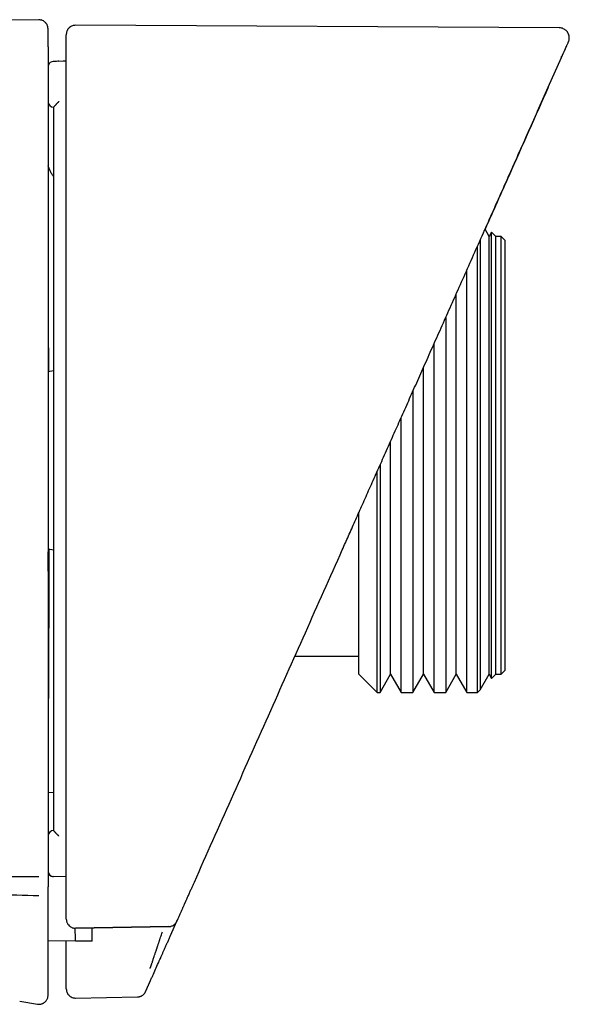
# Model space of a CAD drawing. Header units: millimetres. Extents: x 8 to 866, y 12 to 2084.
# Tile 44 of 98: x 161 to 191, y 1131 to 1185. Entities that reach past the tile are written whole.
import ezdxf

# ---------------------------------------------------------------- set-up
doc = ezdxf.new("R2010")
doc.units = ezdxf.units.MM

msp = doc.modelspace()

# ---------------------------------------------------------------- linework, layer by layer
at = {"color": 7, "linetype": 'Continuous', "lineweight": 30}
for p, q in [((161.874, 1184.904), (133.289, 1184.655)), ((190.231, 1184.459), (163.71, 1184.598)), ((162.666, 1182.62), (162.492, 1182.614)), ((163.027, 1182.633), (162.497, 1182.615)), ((162.794, 1182.625), (163.208, 1182.64)), ((163.208, 1182.64), (163.027, 1182.633)), ((163.208, 1182.64), (163.087, 1182.635)), ((189.626, 1181.204), (190.353, 1182.836)), ((190.337, 1182.83), (190.374, 1182.891)), ((186.385, 1173.021), (186.158, 1173.415)), ((186.518, 1173.251), (186.385, 1173.021)), ((186.385, 1149.021), (186.385, 1173.021)), ((186.748, 1173.021), (186.518, 1173.251)), ((186.518, 1148.792), (186.518, 1173.251)), ((187.048, 1173.021), (186.748, 1173.021)), ((186.748, 1149.021), (186.748, 1173.021)), ((187.248, 1172.821), (187.048, 1173.021)), ((187.048, 1149.021), (187.048, 1173.021)), ((185.748, 1148.021), (185.748, 1172.498)), ((185.89, 1172.818), (185.89, 1148.164)), ((187.248, 1172.821), (187.248, 1149.221)), ((185.163, 1148.021), (185.163, 1171.184)), ((184.585, 1149.021), (184.585, 1169.884)), ((184.008, 1168.587), (184.008, 1148.021)), ((183.363, 1148.021), (183.363, 1167.137)), ((182.785, 1149.021), (182.785, 1165.842)), ((162.508, 1165.663), (162.208, 1165.61)), ((182.208, 1164.544), (182.208, 1148.021)), ((181.563, 1148.021), (181.563, 1163.094)), ((180.985, 1149.021), (180.985, 1161.797)), ((180.408, 1160.5), (180.408, 1148.021)), ((180.248, 1148.021), (180.248, 1160.14)), ((179.248, 1150.021), (179.248, 1157.892)), ((162.208, 1155.892), (162.508, 1155.84)), ((175.743, 1150.021), (179.248, 1150.021)), ((179.248, 1149.021), (179.248, 1150.021)), ((187.048, 1149.021), (187.248, 1149.221)), ((179.248, 1149.021), (180.248, 1148.021)), ((180.408, 1148.021), (180.985, 1149.021)), ((180.985, 1149.021), (181.563, 1148.021)), ((182.208, 1148.021), (182.785, 1149.021)), ((182.785, 1149.021), (183.363, 1148.021)), ((184.008, 1148.021), (184.585, 1149.021)), ((184.585, 1149.021), (185.163, 1148.021)), ((185.89, 1148.164), (186.385, 1149.021)), ((186.385, 1149.021), (186.518, 1148.792)), ((186.518, 1148.792), (186.748, 1149.021)), ((186.748, 1149.021), (187.048, 1149.021)), ((180.248, 1148.021), (180.408, 1148.021)), ((181.563, 1148.021), (182.208, 1148.021)), ((183.363, 1148.021), (184.008, 1148.021)), ((185.163, 1148.021), (185.748, 1148.021)), ((185.748, 1148.021), (185.89, 1148.164)), ((162.208, 1142.549), (162.508, 1142.555)), ((162.508, 1140.459), (162.508, 1140.46)), ((163.208, 1137.911), (162.497, 1137.937)), ((163.716, 1135.101), (168.826, 1135.196)), ((163.717, 1135.1), (163.717, 1135.1)), ((163.718, 1135.122), (168.835, 1135.216)), ((168.826, 1135.195), (168.826, 1135.195)), ((168.924, 1134.707), (169.272, 1135.487)), ((163.716, 1134.384), (162.208, 1134.41)), ((164.624, 1134.4), (163.716, 1134.384)), ((163.716, 1131.274), (167.107, 1131.333)), ((160.652, 1131.1), (161.626, 1130.939))]:
    msp.add_line(p, q, dxfattribs=at)
for centre, start, end in [((162.508, 1182.315), 91.9985, 160.2682), ((162.508, 1180.41), 180, 270), ((162.508, 1140.16), 90, 180), ((162.507, 1138.237), 180.0724, 268.0792)]:
    msp.add_arc(centre, 0.3, start, end, dxfattribs=at)
for points, knots in [([(162.208, 1184.396), (162.205, 1184.435), (162.2, 1184.508), (162.169, 1184.594), (162.138, 1184.653), (162.112, 1184.691), (162.079, 1184.732), (162.029, 1184.783), (161.947, 1184.84), (161.857, 1184.876), (161.772, 1184.894), (161.727, 1184.895), (161.703, 1184.896)], [0, 0, 0, 0, 0.148415, 0.275808, 0.345755, 0.402252, 0.449891, 0.545293, 0.672323, 0.82661, 0.91165, 1, 1, 1, 1]), ([(162.208, 1183.419), (162.208, 1183.498), (162.208, 1183.655), (162.208, 1183.853), (162.208, 1184.021), (162.208, 1184.159), (162.208, 1184.265), (162.208, 1184.341), (162.208, 1184.383), (162.208, 1184.401), (162.208, 1184.396), (162.208, 1184.396)], [0, 0, 0, 0, 0.125457, 0.250911, 0.376362, 0.501811, 0.627258, 0.750464, 0.873669, 0.996873, 1, 1, 1, 1]), ([(163.71, 1184.598), (163.671, 1184.595), (163.597, 1184.591), (163.501, 1184.556), (163.439, 1184.521), (163.405, 1184.496), (163.389, 1184.483), (163.377, 1184.473), (163.365, 1184.462), (163.346, 1184.443), (163.321, 1184.415), (163.292, 1184.377), (163.265, 1184.332), (163.24, 1184.278), (163.221, 1184.216), (163.209, 1184.149), (163.208, 1184.106), (163.208, 1184.083)], [0, 0, 0, 0, 0.094506, 0.174441, 0.236235, 0.259754, 0.269962, 0.281628, 0.296168, 0.31422, 0.361996, 0.426249, 0.507355, 0.605391, 0.720285, 0.851877, 1, 1, 1, 1]), ([(190.731, 1183.685), (190.744, 1183.719), (190.768, 1183.783), (190.779, 1183.874), (190.778, 1183.945), (190.769, 1184.018), (190.748, 1184.1), (190.703, 1184.193), (190.643, 1184.274), (190.582, 1184.332), (190.518, 1184.378), (190.445, 1184.417), (190.346, 1184.451), (190.271, 1184.456), (190.231, 1184.459)], [0, 0, 0, 0, 0.101003, 0.186444, 0.251127, 0.295837, 0.386715, 0.483567, 0.578791, 0.661931, 0.716189, 0.79344, 0.889973, 1, 1, 1, 1]), ([(163.208, 1183.118), (163.208, 1183.195), (163.208, 1183.351), (163.208, 1183.546), (163.208, 1183.712), (163.208, 1183.848), (163.208, 1183.953), (163.208, 1184.027), (163.208, 1184.073), (163.208, 1184.079), (163.208, 1184.082)], [0, 0, 0, 0, 0.126215, 0.252427, 0.378636, 0.504843, 0.631048, 0.754999, 0.878948, 1, 1, 1, 1]), ([(190.353, 1182.836), (190.354, 1182.838), (190.355, 1182.841), (190.357, 1182.846), (190.36, 1182.852), (190.362, 1182.857), (190.365, 1182.863), (190.367, 1182.869), (190.37, 1182.876), (190.374, 1182.883), (190.377, 1182.891), (190.381, 1182.899), (190.384, 1182.907), (190.388, 1182.916), (190.392, 1182.925), (190.397, 1182.935), (190.401, 1182.945), (190.406, 1182.955), (190.41, 1182.965), (190.415, 1182.976), (190.42, 1182.987), (190.425, 1182.999), (190.43, 1183.01), (190.435, 1183.02), (190.439, 1183.03), (190.442, 1183.036), (190.444, 1183.04), (190.444, 1183.041), (190.445, 1183.042), (190.445, 1183.043), (190.446, 1183.045), (190.448, 1183.051), (190.456, 1183.068), (190.471, 1183.102), (190.491, 1183.147), (190.514, 1183.197), (190.535, 1183.245), (190.555, 1183.291), (190.584, 1183.354), (190.617, 1183.429), (190.652, 1183.508), (190.683, 1183.579), (190.71, 1183.638), (190.726, 1183.674), (190.733, 1183.689), (190.731, 1183.685), (190.731, 1183.685)], [0, 0, 0, 0, 0.0018203, 0.0038961, 0.0062274, 0.0088142, 0.0116566, 0.0147545, 0.0181079, 0.0220919, 0.026385, 0.0309873, 0.0358988, 0.0411195, 0.0466494, 0.0524885, 0.0586368, 0.0650943, 0.071861, 0.0788078, 0.0860529, 0.0935963, 0.1014379, 0.1079115, 0.1145753, 0.1205965, 0.1213959, 0.1221979, 0.1230023, 0.1238093, 0.1246188, 0.1252074, 0.1372445, 0.1586906, 0.1968315, 0.2353258, 0.2738397, 0.3124613, 0.3510941, 0.4431224, 0.5351623, 0.6271477, 0.7503653, 0.8736095, 0.9968809, 1, 1, 1, 1]), ([(162.208, 1183.419), (162.208, 1183.417), (162.208, 1183.412), (162.208, 1183.381), (162.208, 1183.334), (162.208, 1183.27), (162.208, 1183.193), (162.208, 1183.105), (162.208, 1183.008), (162.208, 1182.941), (162.208, 1182.908)], [0, 0, 0, 0, 0.1242145, 0.2496962, 0.3733864, 0.4994922, 0.6231687, 0.7493273, 0.8741139, 1, 1, 1, 1]), ([(163.208, 1182.632), (163.208, 1182.632), (163.208, 1182.632), (163.208, 1182.632), (163.208, 1182.632), (163.208, 1182.634), (163.208, 1182.644), (163.208, 1182.66), (163.208, 1182.681), (163.208, 1182.708), (163.208, 1182.754), (163.208, 1182.823), (163.208, 1182.902), (163.208, 1182.976), (163.208, 1183.036), (163.208, 1183.081), (163.208, 1183.111), (163.208, 1183.115), (163.208, 1183.118)], [0, 0, 0, 0, 0.000188, 0.00039, 0.000874, 0.002341, 0.007656, 0.041249, 0.065923, 0.090602, 0.148388, 0.25149, 0.37608, 0.501045, 0.625559, 0.750558, 0.875164, 1, 1, 1, 1]), ([(162.208, 1182.908), (162.208, 1181.034), (162.208, 1177.288), (162.208, 1171.667), (162.208, 1166.046), (162.208, 1160.426), (162.208, 1154.805), (162.208, 1149.185), (162.208, 1143.564), (162.208, 1139.817), (162.208, 1137.944)], [0, 0, 0, 0, 0.125014, 0.2500161, 0.3750103, 0.5000004, 0.6249905, 0.7499845, 0.8749864, 1, 1, 1, 1]), ([(162.794, 1182.625), (162.774, 1182.624), (162.704, 1182.622), (162.633, 1182.619), (162.582, 1182.617)], [0, 0, 0, 0, 0.277849, 1, 1, 1, 1]), ([(163.208, 1137.811), (163.208, 1139.678), (163.208, 1143.412), (163.208, 1149.015), (163.208, 1154.618), (163.208, 1160.221), (163.208, 1165.824), (163.208, 1170.493), (163.208, 1174.228), (163.208, 1176.562), (163.208, 1178.43), (163.208, 1179.625), (163.208, 1180.468), (163.208, 1180.858), (163.208, 1180.999), (163.208, 1181.037), (163.208, 1181.076), (163.208, 1181.115), (163.208, 1181.154), (163.208, 1181.192), (163.208, 1181.314), (163.208, 1181.509), (163.208, 1181.765), (163.208, 1181.988), (163.208, 1182.18), (163.208, 1182.339), (163.208, 1182.465), (163.208, 1182.559), (163.208, 1182.611), (163.208, 1182.632)], [0, 0, 0, 0, 0.1249945, 0.2499898, 0.3749899, 0.4999987, 0.6249882, 0.7499989, 0.8124882, 0.874999, 0.906238, 0.9374991, 0.9549882, 0.9626923, 0.9635574, 0.9644225, 0.9652877, 0.966153, 0.9670184, 0.9678838, 0.9687493, 0.9751835, 0.9808955, 0.9858852, 0.9901527, 0.9936979, 0.9965208, 0.9986215, 1, 1, 1, 1]), ([(178.337, 1155.848), (178.449, 1156.1), (178.679, 1156.617), (179.032, 1157.409), (179.401, 1158.238), (179.786, 1159.102), (180.186, 1160.002), (180.603, 1160.938), (181.023, 1161.881), (181.445, 1162.829), (181.869, 1163.78), (182.305, 1164.762), (182.756, 1165.773), (183.219, 1166.814), (183.696, 1167.884), (184.186, 1168.985), (184.689, 1170.115), (185.205, 1171.275), (185.735, 1172.464), (186.277, 1173.683), (186.822, 1174.907), (187.369, 1176.134), (187.916, 1177.365), (188.476, 1178.621), (189.047, 1179.904), (189.431, 1180.767), (189.625, 1181.203)], [0, 0, 0, 0, 0.029778, 0.060969, 0.093573, 0.127588, 0.163015, 0.199853, 0.238101, 0.274401, 0.311884, 0.350552, 0.390402, 0.431435, 0.473651, 0.517048, 0.561626, 0.607384, 0.654323, 0.702442, 0.751739, 0.799298, 0.847904, 0.897557, 0.948256, 1, 1, 1, 1]), ([(189.618, 1181.187), (188.904, 1179.583), (187.751, 1176.994), (186.597, 1174.401), (186.158, 1173.415)], [0, 0, 0, 0, 0.61978, 1, 1, 1, 1]), ([(162.797, 1180.416), (162.793, 1180.411), (162.782, 1180.4), (162.765, 1180.383), (162.744, 1180.362), (162.723, 1180.341), (162.698, 1180.316), (162.672, 1180.289), (162.648, 1180.264), (162.627, 1180.243), (162.6, 1180.214), (162.574, 1180.187), (162.551, 1180.162), (162.532, 1180.141), (162.512, 1180.119), (162.509, 1180.113), (162.508, 1180.11)], [0, 0, 0, 0, 0.032778, 0.084975, 0.13088, 0.185929, 0.250341, 0.32425, 0.390657, 0.44928, 0.499933, 0.634024, 0.694304, 0.750034, 0.88016, 1, 1, 1, 1]), ([(162.508, 1180.11), (162.508, 1178.222), (162.508, 1174.446), (162.508, 1168.782), (162.508, 1163.118), (162.508, 1157.453), (162.508, 1151.788), (162.508, 1146.124), (162.508, 1142.347), (162.508, 1140.459)], [0, 0, 0, 0, 0.142861, 0.285713, 0.42856, 0.571408, 0.714261, 0.857124, 1, 1, 1, 1]), ([(162.508, 1176.315), (162.473, 1176.362), (162.403, 1176.46), (162.315, 1176.623), (162.253, 1176.766), (162.22, 1176.861), (162.21, 1176.894), (162.208, 1176.9)], [0, 0, 0, 0, 0.26342, 0.542277, 0.835337, 0.970175, 1, 1, 1, 1]), ([(162.208, 1169.12), (162.208, 1169.079), (162.21, 1168.827), (162.213, 1168.349), (162.218, 1167.686), (162.222, 1167.008), (162.226, 1166.318), (162.228, 1165.849), (162.23, 1165.614)], [0, 0, 0, 0, 0.037373, 0.230034, 0.422255, 0.614409, 0.80687, 1, 1, 1, 1]), ([(162.249, 1155.885), (162.249, 1155.731), (162.248, 1155.341), (162.248, 1154.726), (162.246, 1154.041), (162.245, 1153.371), (162.243, 1152.717), (162.242, 1152.079), (162.24, 1151.498), (162.238, 1150.971), (162.236, 1150.497), (162.234, 1150.038), (162.232, 1149.593), (162.23, 1149.163), (162.228, 1148.757), (162.226, 1148.37), (162.224, 1147.999), (162.222, 1147.632), (162.219, 1147.228), (162.217, 1146.933), (162.216, 1146.739), (162.216, 1146.677), (162.215, 1146.616), (162.215, 1146.555), (162.214, 1146.494), (162.213, 1146.281), (162.21, 1145.925), (162.208, 1145.569), (162.206, 1145.349), (162.205, 1145.285), (162.205, 1145.256)], [0, 0, 0, 0, 0.033512, 0.085086, 0.136532, 0.187745, 0.238826, 0.289871, 0.34098, 0.382161, 0.423146, 0.463985, 0.504731, 0.545437, 0.586154, 0.62426, 0.663244, 0.703146, 0.744, 0.799434, 0.806823, 0.814244, 0.821694, 0.829176, 0.836689, 0.844233, 0.908184, 0.973069, 0.987771, 1, 1, 1, 1]), ([(162.208, 1154.673), (162.208, 1154.692), (162.209, 1154.753), (162.211, 1154.876), (162.214, 1155.059), (162.217, 1155.287), (162.22, 1155.568), (162.222, 1155.771), (162.223, 1155.886), (162.223, 1155.89)], [0, 0, 0, 0, 0.069656, 0.222678, 0.376017, 0.582616, 0.787892, 0.993028, 1, 1, 1, 1]), ([(170.227, 1137.633), (170.904, 1139.154), (172.258, 1142.196), (174.287, 1146.752), (176.313, 1151.303), (177.662, 1154.333), (178.337, 1155.848)], [0, 0, 0, 0, 0.250197, 0.500258, 0.75019, 1, 1, 1, 1]), ([(162.797, 1140.154), (162.793, 1140.158), (162.781, 1140.17), (162.763, 1140.188), (162.743, 1140.208), (162.722, 1140.229), (162.698, 1140.254), (162.672, 1140.28), (162.648, 1140.305), (162.627, 1140.327), (162.6, 1140.355), (162.574, 1140.383), (162.551, 1140.407), (162.532, 1140.429), (162.513, 1140.451), (162.509, 1140.457), (162.508, 1140.459)], [0, 0, 0, 0, 0.035531, 0.088671, 0.134185, 0.188007, 0.250342, 0.324597, 0.391135, 0.449649, 0.499933, 0.634067, 0.694339, 0.750034, 0.88015, 1, 1, 1, 1]), ([(134.941, 1138.2), (135.191, 1138.194), (136.085, 1138.175), (137.362, 1138.149), (138.774, 1138.122), (139.924, 1138.101), (141.031, 1138.083), (142.096, 1138.066), (143.121, 1138.05), (144.149, 1138.036), (145.179, 1138.022), (146.211, 1138.01), (148.091, 1137.989), (150.828, 1137.964), (154.43, 1137.942), (158.06, 1137.93), (160.489, 1137.932), (161.708, 1137.932)], [0, 0, 0, 0, 0.028025, 0.100193, 0.143196, 0.186303, 0.229068, 0.267304, 0.305619, 0.344014, 0.382488, 0.421042, 0.459675, 0.59322, 0.727789, 0.863382, 1, 1, 1, 1]), ([(162.208, 1137.944), (162.208, 1137.908), (162.208, 1137.837), (162.208, 1137.734), (162.208, 1137.638), (162.208, 1137.553), (162.208, 1137.482), (162.208, 1137.427), (162.208, 1137.388), (162.208, 1137.379), (162.208, 1137.375)], [0, 0, 0, 0, 0.12422, 0.249736, 0.373418, 0.499538, 0.623284, 0.749365, 0.873474, 1, 1, 1, 1]), ([(162.301, 1138.02), (162.312, 1138.009), (162.339, 1137.985), (162.387, 1137.959), (162.442, 1137.941), (162.479, 1137.938), (162.496, 1137.936)], [0, 0, 0, 0, 0.219598, 0.490782, 0.75223, 1, 1, 1, 1]), ([(163.208, 1135.6), (163.208, 1135.628), (163.208, 1135.684), (163.208, 1135.771), (163.208, 1135.86), (163.208, 1135.936), (163.208, 1136), (163.208, 1136.05), (163.208, 1136.101), (163.208, 1136.152), (163.208, 1136.205), (163.208, 1136.265), (163.208, 1136.331), (163.208, 1136.401), (163.208, 1136.469), (163.208, 1136.536), (163.208, 1136.6), (163.208, 1136.663), (163.208, 1136.725), (163.208, 1136.77), (163.208, 1136.802), (163.208, 1136.821), (163.208, 1136.842), (163.208, 1136.863), (163.208, 1136.904), (163.208, 1136.962), (163.208, 1137.038), (163.208, 1137.115), (163.208, 1137.196), (163.208, 1137.282), (163.208, 1137.375), (163.208, 1137.478), (163.208, 1137.59), (163.208, 1137.7), (163.208, 1137.774), (163.208, 1137.811)], [0, 0, 0, 0, 0.040926, 0.082934, 0.126023, 0.170193, 0.193761, 0.217626, 0.241788, 0.266246, 0.29131, 0.317303, 0.351262, 0.384243, 0.416248, 0.447276, 0.477326, 0.5064, 0.534496, 0.561616, 0.56906, 0.577919, 0.587438, 0.596921, 0.606367, 0.643121, 0.675458, 0.707344, 0.744716, 0.781447, 0.817539, 0.864875, 0.911064, 0.956105, 1, 1, 1, 1]), ([(161.694, 1136.876), (160.087, 1136.923), (156.873, 1137.019), (152.052, 1137.158), (147.231, 1137.296), (142.409, 1137.435), (137.817, 1137.57), (134.833, 1137.661), (133.456, 1137.702)], [0, 0, 0, 0, 0.170766, 0.341509, 0.512241, 0.682974, 0.85372, 1, 1, 1, 1]), ([(162.208, 1131.526), (162.208, 1131.534), (162.208, 1131.55), (162.208, 1131.579), (162.208, 1131.611), (162.208, 1131.648), (162.208, 1131.69), (162.208, 1131.732), (162.208, 1131.773), (162.208, 1131.811), (162.208, 1131.848), (162.208, 1131.886), (162.208, 1131.925), (162.208, 1131.996), (162.208, 1132.057), (162.208, 1132.109), (162.208, 1132.121), (162.208, 1132.134), (162.208, 1132.148), (162.208, 1132.161), (162.208, 1132.181), (162.208, 1132.206), (162.208, 1132.242), (162.208, 1132.283), (162.208, 1132.33), (162.208, 1132.374), (162.208, 1132.417), (162.208, 1132.459), (162.208, 1132.5), (162.208, 1132.54), (162.208, 1132.579), (162.208, 1132.615), (162.208, 1132.65), (162.208, 1132.681), (162.208, 1132.709), (162.208, 1132.735), (162.208, 1132.757), (162.208, 1132.775), (162.208, 1132.789), (162.208, 1132.799), (162.208, 1132.805), (162.208, 1132.809), (162.208, 1132.812), (162.208, 1132.815), (162.208, 1132.818), (162.208, 1132.848), (162.208, 1132.902), (162.208, 1132.982), (162.208, 1133.06), (162.208, 1133.137), (162.208, 1133.214), (162.208, 1133.291), (162.208, 1133.368), (162.208, 1133.444), (162.208, 1133.518), (162.208, 1133.59), (162.208, 1133.66), (162.208, 1133.727), (162.208, 1133.791), (162.208, 1133.854), (162.208, 1133.916), (162.208, 1133.975), (162.208, 1134.031), (162.208, 1134.085), (162.208, 1134.133), (162.208, 1134.165), (162.208, 1134.18), (162.208, 1134.185), (162.208, 1134.189), (162.208, 1134.193), (162.208, 1134.197), (162.208, 1134.202), (162.208, 1134.218), (162.208, 1134.247), (162.208, 1134.294), (162.208, 1134.348), (162.208, 1134.409), (162.208, 1134.468), (162.208, 1134.526), (162.208, 1134.584), (162.208, 1134.644), (162.208, 1134.704), (162.208, 1134.762), (162.208, 1134.815), (162.208, 1134.865), (162.208, 1134.9), (162.208, 1134.923), (162.208, 1134.935), (162.208, 1134.949), (162.208, 1134.962), (162.208, 1134.976), (162.208, 1134.989), (162.208, 1135.03), (162.208, 1135.098), (162.208, 1135.192), (162.208, 1135.284), (162.208, 1135.368), (162.208, 1135.443), (162.208, 1135.509), (162.208, 1135.582), (162.208, 1135.638), (162.208, 1135.679), (162.208, 1135.698), (162.208, 1135.718), (162.208, 1135.767), (162.208, 1135.846), (162.208, 1135.954), (162.208, 1136.076), (162.208, 1136.21), (162.208, 1136.357), (162.208, 1136.504), (162.208, 1136.651), (162.208, 1136.797), (162.208, 1136.942), (162.208, 1137.086), (162.208, 1137.23), (162.208, 1137.327), (162.208, 1137.375)], [0, 0, 0, 0, 0.0081963, 0.0167312, 0.0256048, 0.0348173, 0.0443687, 0.0542591, 0.0622681, 0.0695082, 0.0767206, 0.0839323, 0.0911432, 0.0983545, 0.1225862, 0.1243632, 0.1265972, 0.1290753, 0.1315328, 0.1339697, 0.136386, 0.142, 0.1474996, 0.1561838, 0.1645664, 0.1726473, 0.1804266, 0.1879043, 0.1955055, 0.2027675, 0.2096902, 0.2162735, 0.2225176, 0.2284224, 0.2333379, 0.2379907, 0.2423808, 0.2451343, 0.2477733, 0.250001, 0.2505832, 0.2511707, 0.2517578, 0.2523446, 0.2529309, 0.2535168, 0.2681215, 0.2824687, 0.2965581, 0.3103898, 0.3239639, 0.3380791, 0.3519045, 0.36544, 0.3786856, 0.3916414, 0.4043073, 0.415984, 0.427403, 0.4385643, 0.449468, 0.460114, 0.4698178, 0.4792971, 0.488552, 0.4952489, 0.4959929, 0.4967354, 0.4974764, 0.4982158, 0.4989536, 0.49969, 0.5006489, 0.5076066, 0.5144566, 0.5253477, 0.5359551, 0.5462789, 0.5563191, 0.5660756, 0.5767952, 0.5871501, 0.5971404, 0.606766, 0.6149348, 0.6228213, 0.6245529, 0.6267237, 0.6290446, 0.631359, 0.6336669, 0.6359681, 0.6382628, 0.6543713, 0.6701486, 0.6855946, 0.7007092, 0.7117789, 0.7226638, 0.733364, 0.7472055, 0.7498866, 0.7530913, 0.7563117, 0.7595252, 0.7767951, 0.7938642, 0.8107324, 0.8334107, 0.8557156, 0.877647, 0.899205, 0.9203895, 0.9408324, 0.960915, 0.9806376, 1, 1, 1, 1]), ([(169.274, 1135.491), (169.287, 1135.521), (169.313, 1135.581), (169.353, 1135.669), (169.391, 1135.756), (169.429, 1135.84), (169.466, 1135.923), (169.502, 1136.005), (169.538, 1136.084), (169.571, 1136.159), (169.602, 1136.23), (169.632, 1136.295), (169.66, 1136.36), (169.682, 1136.408), (169.696, 1136.439), (169.703, 1136.455), (169.709, 1136.47), (169.716, 1136.486), (169.723, 1136.502), (169.731, 1136.52), (169.746, 1136.552), (169.766, 1136.596), (169.797, 1136.666), (169.834, 1136.749), (169.876, 1136.845), (169.918, 1136.939), (169.96, 1137.033), (170.001, 1137.125), (170.041, 1137.215), (170.079, 1137.301), (170.117, 1137.385), (170.154, 1137.469), (170.19, 1137.551), (170.215, 1137.605), (170.227, 1137.633)], [0, 0, 0, 0, 0.045338, 0.089633, 0.132882, 0.175088, 0.216248, 0.256365, 0.295437, 0.333465, 0.366065, 0.397857, 0.42884, 0.459014, 0.466473, 0.473881, 0.481239, 0.488545, 0.4958, 0.504119, 0.513948, 0.540764, 0.567266, 0.612164, 0.656134, 0.699174, 0.741287, 0.782471, 0.822727, 0.859832, 0.896112, 0.931566, 0.966196, 1, 1, 1, 1]), ([(163.208, 1135.6), (163.209, 1135.57), (163.211, 1135.525), (163.226, 1135.462), (163.242, 1135.413), (163.263, 1135.366), (163.298, 1135.307), (163.354, 1135.239), (163.436, 1135.174), (163.528, 1135.128), (163.623, 1135.101), (163.686, 1135.099), (163.717, 1135.098)], [0, 0, 0, 0, 0.135609, 0.200068, 0.261723, 0.323523, 0.386791, 0.515357, 0.64295, 0.767519, 0.887111, 1, 1, 1, 1]), ([(163.716, 1134.384), (163.716, 1134.384), (163.716, 1134.386), (163.716, 1134.396), (163.715, 1134.415), (163.713, 1134.444), (163.711, 1134.477), (163.71, 1134.511), (163.709, 1134.541), (163.708, 1134.575), (163.707, 1134.611), (163.705, 1134.651), (163.703, 1134.724), (163.701, 1134.838), (163.7, 1134.975), (163.701, 1135.069), (163.701, 1135.099)], [0, 0, 0, 0, 0.063312, 0.132359, 0.207155, 0.287716, 0.366098, 0.413805, 0.46153, 0.509271, 0.557023, 0.604783, 0.652549, 0.798567, 0.936328, 1, 1, 1, 1]), ([(164.624, 1134.4), (164.624, 1134.403), (164.624, 1134.41), (164.624, 1134.464), (164.624, 1134.549), (164.624, 1134.666), (164.624, 1134.815), (164.624, 1134.971), (164.624, 1135.089), (164.624, 1135.136)], [0, 0, 0, 0, 0.149778, 0.300081, 0.450418, 0.600242, 0.749877, 0.900007, 1, 1, 1, 1]), ([(168.825, 1135.192), (168.848, 1135.194), (168.895, 1135.196), (168.964, 1135.213), (169.031, 1135.239), (169.095, 1135.275), (169.153, 1135.321), (169.194, 1135.364), (169.225, 1135.404), (169.244, 1135.434), (169.26, 1135.462), (169.269, 1135.481), (169.273, 1135.49)], [0, 0, 0, 0, 0.115339, 0.234259, 0.355643, 0.478256, 0.600798, 0.723006, 0.782882, 0.849899, 0.927886, 1, 1, 1, 1]), ([(167.805, 1132.903), (167.807, 1132.908), (167.811, 1132.919), (167.823, 1132.954), (167.838, 1132.996), (167.853, 1133.041), (167.871, 1133.093), (167.89, 1133.15), (167.912, 1133.214), (167.936, 1133.285), (167.963, 1133.365), (167.992, 1133.453), (168.028, 1133.561), (168.073, 1133.695), (168.114, 1133.816), (168.143, 1133.903), (168.157, 1133.947), (168.172, 1133.992), (168.187, 1134.038), (168.203, 1134.086), (168.219, 1134.135), (168.235, 1134.183), (168.254, 1134.239), (168.273, 1134.295), (168.292, 1134.355), (168.311, 1134.41), (168.332, 1134.474), (168.362, 1134.565), (168.399, 1134.677), (168.44, 1134.8), (168.465, 1134.876), (168.476, 1134.911)], [0, 0, 0, 0, 0.061233, 0.123575, 0.165649, 0.208039, 0.250667, 0.289633, 0.329727, 0.37091, 0.41313, 0.456326, 0.500427, 0.561338, 0.629499, 0.64576, 0.662358, 0.679285, 0.696533, 0.714094, 0.731958, 0.750117, 0.766088, 0.792433, 0.809419, 0.82889, 0.850789, 0.875047, 0.923282, 0.964839, 1, 1, 1, 1]), ([(168.253, 1133.199), (168.255, 1133.203), (168.258, 1133.211), (168.272, 1133.242), (168.292, 1133.287), (168.321, 1133.352), (168.36, 1133.44), (168.412, 1133.557), (168.472, 1133.691), (168.538, 1133.839), (168.609, 1133.999), (168.685, 1134.169), (168.763, 1134.345), (168.843, 1134.525), (168.897, 1134.646), (168.924, 1134.707)], [0, 0, 0, 0, 0.062529, 0.124656, 0.187131, 0.250689, 0.333004, 0.415735, 0.500361, 0.582833, 0.665675, 0.750077, 0.833129, 0.916091, 1, 1, 1, 1]), ([(163.208, 1133.334), (163.208, 1133.34), (163.208, 1133.352), (163.208, 1133.399), (163.208, 1133.468), (163.208, 1133.558), (163.208, 1133.669), (163.208, 1133.799), (163.208, 1133.944), (163.208, 1134.104), (163.208, 1134.255), (163.208, 1134.354), (163.208, 1134.393)], [0, 0, 0, 0, 0.104001, 0.207415, 0.311926, 0.415463, 0.518538, 0.622825, 0.726313, 0.829372, 0.933676, 1, 1, 1, 1]), ([(163.208, 1131.869), (163.208, 1131.878), (163.208, 1131.895), (163.208, 1131.926), (163.208, 1131.962), (163.208, 1132.002), (163.208, 1132.041), (163.208, 1132.078), (163.208, 1132.101), (163.208, 1132.117), (163.208, 1132.125), (163.208, 1132.132), (163.208, 1132.14), (163.208, 1132.148), (163.208, 1132.156), (163.208, 1132.169), (163.208, 1132.189), (163.208, 1132.216), (163.208, 1132.242), (163.208, 1132.266), (163.208, 1132.287), (163.208, 1132.309), (163.208, 1132.332), (163.208, 1132.354), (163.208, 1132.4), (163.208, 1132.496), (163.208, 1132.818), (163.208, 1133.105), (163.208, 1133.334)], [0, 0, 0, 0, 0.030981, 0.063317, 0.097006, 0.132051, 0.16845, 0.191547, 0.215159, 0.22053, 0.225927, 0.23135, 0.236799, 0.242274, 0.247775, 0.252392, 0.269742, 0.288273, 0.307984, 0.321142, 0.334778, 0.348892, 0.363485, 0.378003, 0.390882, 0.451594, 0.560008, 1, 1, 1, 1]), ([(167.597, 1131.726), (167.601, 1131.734), (167.608, 1131.751), (167.622, 1131.783), (167.638, 1131.819), (167.656, 1131.859), (167.674, 1131.899), (167.69, 1131.935), (167.701, 1131.959), (167.708, 1131.975), (167.711, 1131.983), (167.715, 1131.99), (167.718, 1131.998), (167.722, 1132.006), (167.725, 1132.014), (167.731, 1132.027), (167.74, 1132.047), (167.752, 1132.075), (167.764, 1132.101), (167.775, 1132.125), (167.784, 1132.146), (167.794, 1132.168), (167.804, 1132.191), (167.814, 1132.213), (167.835, 1132.259), (167.878, 1132.356), (168.022, 1132.68), (168.15, 1132.968), (168.253, 1133.199)], [0, 0, 0, 0, 0.030987, 0.063327, 0.097019, 0.132063, 0.168462, 0.191557, 0.215166, 0.220537, 0.225933, 0.231356, 0.236804, 0.242278, 0.247778, 0.252397, 0.269755, 0.288291, 0.308003, 0.32116, 0.334794, 0.348905, 0.363492, 0.378006, 0.390884, 0.451596, 0.560009, 1, 1, 1, 1]), ([(163.208, 1131.797), (163.208, 1131.797), (163.208, 1131.798), (163.208, 1131.799), (163.208, 1131.801), (163.208, 1131.802), (163.208, 1131.803), (163.208, 1131.805), (163.208, 1131.806), (163.208, 1131.807), (163.208, 1131.808), (163.208, 1131.809), (163.208, 1131.811), (163.208, 1131.813), (163.208, 1131.816), (163.208, 1131.822), (163.208, 1131.831), (163.208, 1131.842), (163.208, 1131.854), (163.208, 1131.864), (163.208, 1131.869)], [0, 0, 0, 0, 0.070891, 0.137435, 0.19963, 0.257477, 0.310976, 0.360127, 0.390778, 0.419457, 0.446165, 0.4709, 0.493663, 0.527578, 0.56621, 0.660242, 0.750636, 0.837393, 0.920514, 1, 1, 1, 1]), ([(161.626, 1130.939), (161.668, 1130.935), (161.747, 1130.928), (161.846, 1130.949), (161.914, 1130.976), (161.959, 1130.999), (162.008, 1131.031), (162.069, 1131.082), (162.124, 1131.15), (162.163, 1131.222), (162.188, 1131.287), (162.205, 1131.358), (162.207, 1131.407), (162.208, 1131.432)], [0, 0, 0, 0, 0.146318, 0.273615, 0.344003, 0.401022, 0.449176, 0.545662, 0.673881, 0.748555, 0.828801, 0.913174, 1, 1, 1, 1]), ([(162.208, 1131.455), (162.208, 1131.455), (162.208, 1131.456), (162.208, 1131.457), (162.208, 1131.459), (162.208, 1131.46), (162.208, 1131.461), (162.208, 1131.463), (162.208, 1131.464), (162.208, 1131.465), (162.208, 1131.466), (162.208, 1131.467), (162.208, 1131.469), (162.208, 1131.471), (162.208, 1131.474), (162.208, 1131.48), (162.208, 1131.489), (162.208, 1131.5), (162.208, 1131.512), (162.208, 1131.521), (162.208, 1131.526)], [0, 0, 0, 0, 0.071132, 0.13786, 0.200183, 0.258102, 0.311617, 0.360728, 0.39132, 0.419915, 0.446513, 0.471112, 0.493715, 0.527593, 0.566243, 0.660308, 0.750715, 0.837465, 0.92056, 1, 1, 1, 1]), ([(162.208, 1131.435), (162.208, 1131.434), (162.208, 1131.432), (162.208, 1131.446), (162.208, 1131.455)], [0, 0, 0, 0, 0.3336659, 1, 1, 1, 1]), ([(163.208, 1131.777), (163.208, 1131.776), (163.208, 1131.774), (163.208, 1131.788), (163.208, 1131.797)], [0, 0, 0, 0, 0.333548, 1, 1, 1, 1]), ([(163.208, 1131.774), (163.21, 1131.735), (163.215, 1131.662), (163.247, 1131.575), (163.279, 1131.516), (163.305, 1131.477), (163.338, 1131.436), (163.389, 1131.386), (163.471, 1131.329), (163.562, 1131.293), (163.647, 1131.276), (163.693, 1131.275), (163.716, 1131.274)], [0, 0, 0, 0, 0.148303, 0.275695, 0.345668, 0.402196, 0.449865, 0.545328, 0.672425, 0.82673, 0.911735, 1, 1, 1, 1]), ([(167.106, 1131.333), (167.135, 1131.335), (167.188, 1131.339), (167.258, 1131.358), (167.31, 1131.38), (167.354, 1131.403), (167.399, 1131.433), (167.453, 1131.479), (167.51, 1131.544), (167.539, 1131.6), (167.554, 1131.63)], [0, 0, 0, 0, 0.153209, 0.280664, 0.37889, 0.451254, 0.544179, 0.668446, 0.8219, 1, 1, 1, 1]), ([(167.555, 1131.632), (167.555, 1131.632), (167.554, 1131.63), (167.56, 1131.644), (167.564, 1131.653)], [0, 0, 0, 0, 0.332907, 1, 1, 1, 1]), ([(167.564, 1131.653), (167.565, 1131.653), (167.565, 1131.654), (167.566, 1131.655), (167.566, 1131.657), (167.567, 1131.658), (167.567, 1131.659), (167.568, 1131.661), (167.569, 1131.662), (167.569, 1131.663), (167.57, 1131.664), (167.57, 1131.665), (167.571, 1131.667), (167.572, 1131.669), (167.573, 1131.672), (167.576, 1131.678), (167.58, 1131.688), (167.585, 1131.698), (167.59, 1131.711), (167.595, 1131.721), (167.597, 1131.726)], [0, 0, 0, 0, 0.070847, 0.137355, 0.199526, 0.257359, 0.310855, 0.360012, 0.390674, 0.419368, 0.446095, 0.470855, 0.493647, 0.527608, 0.566284, 0.660395, 0.750821, 0.837563, 0.920622, 1, 1, 1, 1])]:
    msp.add_open_spline(points, degree=3, knots=knots, dxfattribs=at)

doc.saveas('drawing.dxf')
